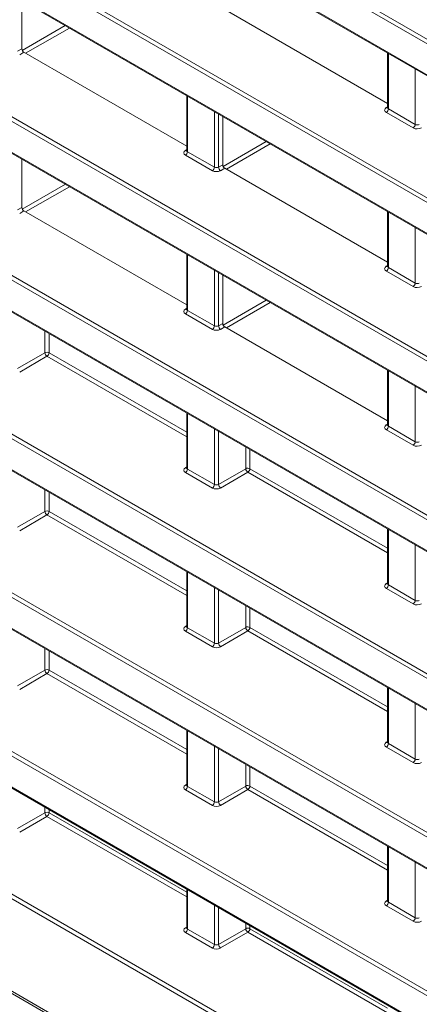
# Model space of a CAD drawing. Header units: millimetres. Extents: x 0 to 1118, y 0 to 864.
# Tile 25 of 156: x 782.73 to 789.59, y 269.78 to 286.68. Entities that reach past the tile are written whole.
import ezdxf

# ---------------------------------------------------------------- set-up
doc = ezdxf.new("R2010")
doc.units = ezdxf.units.MM

msp = doc.modelspace()

# ---------------------------------------------------------------- linework, layer by layer
at = {"color": 9, "linetype": 'Continuous', "lineweight": 0}
for p, q in [((863.535, 243.658), (764.804, 300.654)), ((764.839, 300.715), (863.569, 243.719)), ((764.804, 300.122), (863.535, 243.126)), ((846.65, 250.681), (764.804, 297.93)), ((764.839, 297.991), (846.685, 250.742)), ((764.804, 297.398), (846.65, 250.149)), ((796.536, 276.888), (764.804, 295.206)), ((764.839, 295.267), (796.571, 276.949)), ((764.804, 294.674), (796.536, 276.355)), ((796.536, 274.164), (764.804, 292.482)), ((764.839, 292.543), (796.571, 274.224)), ((764.804, 291.95), (796.536, 273.631)), ((796.536, 271.439), (764.804, 289.758)), ((764.839, 289.819), (796.571, 271.5)), ((764.804, 289.226), (796.536, 270.907)), ((782.774, 286.155), (783.512, 286.581)), ((783.583, 286.54), (782.831, 286.106)), ((782.694, 286.142), (782.767, 286.184)), ((782.802, 286.123), (782.73, 286.081)), ((789.058, 286.104), (789.058, 285.151)), ((789.518, 284.885), (789.518, 285.838)), ((785.61, 285.37), (785.61, 284.417)), ((789.022, 285.173), (789.043, 285.186)), ((786.071, 284.151), (786.071, 285.104)), ((786.141, 285.063), (786.141, 284.152)), ((789.484, 284.825), (789.023, 285.091)), ((789.058, 285.151), (789.518, 284.885)), ((796.536, 268.715), (768.851, 284.698)), ((768.886, 284.758), (796.571, 268.776)), ((786.221, 284.165), (786.959, 284.591)), ((787.03, 284.55), (786.278, 284.116)), ((785.574, 284.439), (785.596, 284.452)), ((786.037, 284.09), (785.576, 284.356)), ((785.61, 284.417), (786.071, 284.151)), ((768.851, 284.165), (796.536, 268.183)), ((786.141, 284.152), (786.214, 284.194)), ((786.249, 284.133), (786.177, 284.091)), ((782.774, 283.43), (783.513, 283.857)), ((783.584, 283.816), (782.832, 283.382)), ((782.694, 283.418), (782.767, 283.46)), ((782.802, 283.399), (782.73, 283.357)), ((789.058, 283.38), (789.058, 282.427)), ((789.518, 282.161), (789.518, 283.114)), ((785.61, 282.646), (785.61, 281.693)), ((786.071, 281.427), (786.071, 282.38)), ((786.141, 282.339), (786.141, 281.428)), ((789.022, 282.449), (789.043, 282.462)), ((789.484, 282.1), (789.023, 282.366)), ((789.058, 282.427), (789.518, 282.161)), ((796.536, 265.991), (769.129, 281.813)), ((769.164, 281.874), (796.571, 266.052)), ((786.222, 281.44), (786.96, 281.867)), ((787.031, 281.826), (786.279, 281.392)), ((785.574, 281.715), (785.596, 281.728)), ((786.037, 281.366), (785.576, 281.632)), ((785.61, 281.693), (786.071, 281.427)), ((786.141, 281.428), (786.214, 281.47)), ((783.163, 280.965), (783.163, 281.335)), ((783.233, 281.294), (783.233, 280.965)), ((786.249, 281.409), (786.177, 281.367)), ((769.129, 281.281), (796.536, 265.459)), ((782.694, 280.694), (783.163, 280.965)), ((783.233, 280.965), (785.596, 279.601)), ((783.198, 280.904), (782.73, 280.633)), ((785.596, 279.52), (783.198, 280.904)), ((789.058, 280.656), (789.058, 279.703)), ((789.518, 279.437), (789.518, 280.39)), ((767.931, 280.136), (860.477, 226.711)), ((860.442, 226.65), (767.896, 280.076)), ((785.61, 279.922), (785.61, 278.969)), ((786.071, 278.703), (786.071, 279.656)), ((786.141, 279.615), (786.141, 278.704)), ((789.022, 279.725), (789.043, 279.738)), ((789.484, 279.376), (789.023, 279.642)), ((789.058, 279.703), (789.518, 279.437)), ((766.095, 279.531), (862.244, 224.025)), ((786.61, 278.975), (786.61, 279.345)), ((786.68, 279.304), (786.68, 278.975)), ((785.574, 278.991), (785.596, 279.004)), ((785.61, 278.969), (786.071, 278.703)), ((786.141, 278.704), (786.61, 278.975)), ((786.68, 278.975), (789.043, 277.611)), ((786.037, 278.642), (785.576, 278.908)), ((786.646, 278.914), (786.177, 278.643)), ((789.043, 277.53), (786.646, 278.914)), ((783.163, 278.241), (783.163, 278.611)), ((783.233, 278.57), (783.233, 278.24)), ((782.694, 277.97), (783.163, 278.241)), ((783.198, 278.18), (782.73, 277.909)), ((785.596, 276.796), (783.198, 278.18)), ((783.233, 278.24), (785.596, 276.877)), ((789.058, 277.932), (789.058, 276.979)), ((789.518, 276.713), (789.518, 277.666)), ((785.61, 277.198), (785.61, 276.245)), ((786.071, 275.979), (786.071, 276.932)), ((786.141, 276.891), (786.141, 275.98)), ((789.022, 277.001), (789.043, 277.014)), ((789.484, 276.652), (789.023, 276.918)), ((789.058, 276.979), (789.518, 276.713)), ((786.61, 276.251), (786.61, 276.621)), ((786.68, 276.58), (786.68, 276.25)), ((785.574, 276.267), (785.596, 276.28)), ((785.61, 276.245), (786.071, 275.979)), ((786.141, 275.98), (786.61, 276.251)), ((786.68, 276.25), (789.043, 274.887)), ((786.037, 275.918), (785.576, 276.184)), ((786.646, 276.19), (786.177, 275.919)), ((789.043, 274.806), (786.646, 276.19)), ((783.163, 275.517), (783.163, 275.886)), ((783.233, 275.846), (783.233, 275.516)), ((782.694, 275.246), (783.163, 275.517)), ((783.198, 275.456), (782.73, 275.185)), ((785.596, 274.072), (783.198, 275.456)), ((783.233, 275.516), (785.596, 274.153)), ((789.058, 275.208), (789.058, 274.255)), ((789.518, 273.989), (789.518, 274.942)), ((785.61, 274.474), (785.61, 273.521)), ((786.071, 273.255), (786.071, 274.208)), ((789.022, 274.277), (789.043, 274.29)), ((789.484, 273.928), (789.023, 274.194)), ((789.058, 274.255), (789.518, 273.989)), ((786.141, 274.167), (786.141, 273.256)), ((786.61, 273.527), (786.61, 273.896)), ((786.68, 273.856), (786.68, 273.526)), ((785.574, 273.543), (785.596, 273.556)), ((785.61, 273.521), (786.071, 273.255)), ((786.141, 273.256), (786.61, 273.527)), ((786.68, 273.526), (789.043, 272.163)), ((786.037, 273.194), (785.576, 273.46)), ((786.646, 273.466), (786.177, 273.195)), ((789.043, 272.082), (786.646, 273.466)), ((782.694, 272.797), (783.163, 273.067)), ((783.198, 273.006), (782.73, 272.736)), ((783.163, 273.067), (783.163, 273.162)), ((785.596, 271.622), (783.198, 273.006)), ((783.233, 273.122), (783.233, 273.067)), ((783.233, 273.067), (785.596, 271.703)), ((789.058, 272.484), (789.058, 271.531)), ((789.518, 271.265), (789.518, 272.218)), ((785.61, 271.75), (785.61, 271.072)), ((786.071, 270.806), (786.071, 271.484)), ((789.022, 271.553), (789.043, 271.566)), ((789.058, 271.531), (789.518, 271.265)), ((786.141, 271.443), (786.141, 270.807)), ((789.484, 271.204), (789.023, 271.47)), ((786.61, 271.077), (786.61, 271.172)), ((785.574, 271.093), (785.596, 271.106)), ((786.037, 270.745), (785.576, 271.011)), ((785.61, 271.072), (786.071, 270.806)), ((786.141, 270.807), (786.61, 271.077)), ((786.646, 271.016), (786.177, 270.746)), ((789.043, 269.632), (786.646, 271.016)), ((786.68, 271.132), (786.68, 271.077)), ((786.68, 271.077), (789.043, 269.713))]:
    msp.add_line(p, q, dxfattribs=at)
at = {"color": 7, "linetype": 'Continuous', "lineweight": 15}
for p, q in [((764.814, 300.099), (863.545, 243.103)), ((764.814, 297.375), (846.661, 250.126)), ((764.814, 294.651), (796.547, 276.333)), ((764.814, 291.927), (796.547, 273.609)), ((764.814, 289.203), (796.547, 270.884)), ((782.767, 286.184), (782.767, 287.012)), ((786.249, 286.857), (789.043, 285.244)), ((782.802, 286.123), (785.596, 284.51)), ((789.043, 286.112), (789.043, 285.172)), ((785.596, 285.378), (785.596, 284.438)), ((786.214, 284.194), (786.214, 285.022)), ((789.043, 285.172), (789.042, 285.166)), ((785.596, 284.438), (785.594, 284.432)), ((782.767, 283.46), (782.767, 284.287)), ((768.862, 284.143), (796.547, 268.16)), ((786.249, 284.133), (789.043, 282.52)), ((782.802, 283.399), (785.596, 281.786)), ((789.043, 283.388), (789.043, 282.448)), ((785.596, 282.654), (785.596, 281.714)), ((789.043, 282.448), (789.042, 282.442)), ((786.214, 281.47), (786.214, 282.297)), ((785.596, 281.714), (785.594, 281.708)), ((786.249, 281.409), (789.043, 279.796)), ((769.14, 281.258), (796.547, 265.436)), ((789.043, 280.664), (789.043, 279.724)), ((785.596, 279.93), (785.596, 278.99)), ((789.043, 279.724), (789.042, 279.718)), ((766.121, 279.474), (862.27, 223.968)), ((785.596, 278.99), (785.594, 278.984)), ((789.043, 277.94), (789.043, 277)), ((785.596, 277.206), (785.596, 276.266)), ((789.043, 277), (789.042, 276.994)), ((785.596, 276.266), (785.594, 276.26)), ((789.043, 275.216), (789.043, 274.276)), ((785.596, 274.482), (785.596, 273.542)), ((789.043, 274.276), (789.042, 274.27)), ((785.596, 273.542), (785.594, 273.536)), ((789.043, 272.492), (789.043, 271.552)), ((785.596, 271.758), (785.596, 271.093)), ((789.043, 271.552), (789.042, 271.546)), ((785.596, 271.093), (785.594, 271.086))]:
    msp.add_line(p, q, dxfattribs=at)
at = {"color": 9, "linetype": 'Continuous', "lineweight": 0}
for centre, radius, start, end in [((789.037, 285.196), 0.0279, 236.5278, 281.5634), ((788.981, 285.155), 0.077, 303.2297, 357.3477), ((789.441, 284.889), 0.077, 303.2297, 357.3477), ((785.59, 284.462), 0.0279, 236.5278, 281.5634), ((785.533, 284.421), 0.077, 303.2297, 357.3477), ((785.994, 284.155), 0.077, 303.2297, 357.3477), ((786.221, 284.157), 0.0793, 183.5222, 236.4778), ((789.037, 282.472), 0.0279, 236.5278, 281.5634), ((788.981, 282.431), 0.077, 303.2297, 357.3477), ((789.441, 282.165), 0.077, 303.2297, 357.3477), ((785.59, 281.738), 0.0279, 236.5278, 281.5634), ((785.533, 281.697), 0.077, 303.2297, 357.3477), ((785.994, 281.431), 0.077, 303.2297, 357.3477), ((786.221, 281.433), 0.0793, 183.5222, 236.4778), ((783.198, 280.896), 0.077, 62.6565, 116.7662), ((783.242, 280.97), 0.0793, 183.5222, 236.4778), ((783.156, 280.968), 0.077, 303.2297, 357.3477), ((789.037, 279.748), 0.0279, 236.5278, 281.5634), ((788.981, 279.707), 0.077, 303.2297, 357.3477), ((789.441, 279.441), 0.077, 303.2297, 357.3477), ((785.59, 279.014), 0.0279, 236.5278, 281.5634), ((785.533, 278.973), 0.077, 303.2297, 357.3477), ((786.645, 278.906), 0.077, 62.6565, 116.7662), ((786.689, 278.98), 0.0793, 183.5222, 236.4778), ((786.603, 278.978), 0.077, 303.2297, 357.3477), ((785.994, 278.707), 0.077, 303.2297, 357.3477), ((786.221, 278.709), 0.0793, 183.5222, 236.4778), ((783.198, 278.172), 0.077, 62.6565, 116.7662), ((783.242, 278.246), 0.0793, 183.5222, 236.4778), ((783.156, 278.244), 0.077, 303.2297, 357.3477), ((789.037, 277.024), 0.0279, 236.5278, 281.5634), ((788.981, 276.983), 0.077, 303.2297, 357.3477), ((789.441, 276.717), 0.077, 303.2297, 357.3477), ((785.59, 276.29), 0.0279, 236.5133, 281.7062), ((785.533, 276.249), 0.077, 303.2297, 357.3477), ((786.645, 276.182), 0.077, 62.6565, 116.7662), ((786.689, 276.256), 0.0793, 183.5222, 236.4778), ((786.603, 276.254), 0.077, 303.2297, 357.3477), ((785.994, 275.983), 0.077, 303.2297, 357.3477), ((786.221, 275.985), 0.0793, 183.5222, 236.4778), ((783.198, 275.448), 0.077, 62.6565, 116.7662), ((783.242, 275.522), 0.0793, 183.5222, 236.4778), ((783.156, 275.52), 0.077, 303.2297, 357.3477), ((789.037, 274.3), 0.0279, 236.5133, 281.7062), ((788.981, 274.259), 0.077, 303.2297, 357.3477), ((789.441, 273.993), 0.077, 303.2297, 357.3477), ((785.59, 273.566), 0.0279, 236.5133, 281.7062), ((785.533, 273.525), 0.077, 303.2297, 357.3477), ((786.645, 273.458), 0.077, 62.6565, 116.7662), ((786.689, 273.532), 0.0793, 183.5222, 236.4778), ((786.603, 273.53), 0.077, 303.2297, 357.3477), ((785.994, 273.259), 0.077, 303.2297, 357.3477), ((786.221, 273.261), 0.0793, 183.5222, 236.4778), ((783.198, 272.999), 0.077, 62.6565, 116.7662), ((783.242, 273.072), 0.0793, 183.5222, 236.4778), ((783.156, 273.071), 0.077, 303.2297, 357.3477), ((789.037, 271.576), 0.0279, 236.5133, 281.7062), ((788.981, 271.535), 0.077, 303.2297, 357.3477), ((789.441, 271.269), 0.077, 303.2297, 357.3477), ((785.59, 271.116), 0.0279, 236.5133, 281.7062), ((785.533, 271.075), 0.077, 303.2297, 357.3477), ((786.645, 271.009), 0.077, 62.6565, 116.7662), ((786.689, 271.082), 0.0793, 183.5222, 236.4778), ((786.603, 271.081), 0.077, 303.2297, 357.3477), ((785.994, 270.809), 0.077, 303.2297, 357.3477), ((786.221, 270.812), 0.0793, 183.5222, 236.4778)]:
    msp.add_arc(centre, radius, start, end, dxfattribs=at)
at = {"color": 7, "linetype": 'Continuous', "lineweight": 15}
for centre in [(782.802, 286.164), (786.249, 284.174), (782.802, 283.44), (786.249, 281.45)]:
    msp.add_ellipse(centre, major_axis=(-0.025, 0.0433), ratio=0.577557, start_param=0.785632, end_param=2.356124, dxfattribs=at)
at = {"color": 9, "linetype": 'Continuous', "lineweight": 0}
for centre, major_axis, ratio, start_param, end_param in [((789.094, 285.133), (0.1, 0.0015), 0.587275, 2.364613, 3.917956), ((789.093, 285.173), (0.05, 0.0016), 0.597067, 3.122887, 3.908285), ((789.554, 284.907), (0.05, 0.0016), 0.597067, 3.908285, 5.461628), ((789.554, 284.867), (0.1, 0.0015), 0.587275, 3.917956, 5.471299), ((785.646, 284.399), (0.1, 0.0015), 0.587275, 2.364613, 3.917956), ((785.646, 284.439), (0.05, 0.0016), 0.597067, 3.122887, 3.908285), ((786.107, 284.133), (0.1, 0.0015), 0.587275, 3.917956, 5.471299), ((786.107, 284.173), (0.05, 0.0016), 0.597067, 3.908285, 5.461628), ((789.094, 282.409), (0.1, 0.0015), 0.587275, 2.364613, 3.917956), ((789.093, 282.449), (0.05, 0.0016), 0.597067, 3.122887, 3.908285), ((789.554, 282.183), (0.05, 0.0016), 0.597067, 3.908285, 5.461628), ((789.554, 282.143), (0.1, 0.0015), 0.587275, 3.917956, 5.471299), ((785.646, 281.675), (0.1, 0.0015), 0.587275, 2.364613, 3.917956), ((785.646, 281.715), (0.05, 0.0016), 0.597067, 3.122887, 3.908285), ((786.107, 281.409), (0.1, 0.0015), 0.587275, 3.917956, 5.471299), ((786.107, 281.449), (0.05, 0.0016), 0.597067, 3.908285, 5.461628), ((789.094, 279.685), (0.1, 0.0015), 0.587275, 2.364613, 3.917956), ((789.093, 279.725), (0.05, 0.0016), 0.597067, 3.122887, 3.908285), ((789.554, 279.459), (0.05, 0.0016), 0.597067, 3.908285, 5.461628), ((789.554, 279.419), (0.1, 0.0015), 0.587275, 3.917956, 5.471299), ((785.646, 278.951), (0.1, 0.0015), 0.587275, 2.364613, 3.917956), ((785.646, 278.991), (0.05, 0.0016), 0.597067, 3.122887, 3.908285), ((786.107, 278.685), (0.1, 0.0015), 0.587275, 3.917956, 5.471299), ((786.107, 278.725), (0.05, 0.0016), 0.597067, 3.908285, 5.461628), ((789.094, 276.961), (0.1, 0.0015), 0.587275, 2.364613, 3.917956), ((789.093, 277.001), (0.05, 0.0016), 0.597067, 3.122887, 3.908285), ((789.554, 276.695), (0.1, 0.0015), 0.587275, 3.917956, 5.471299), ((789.554, 276.735), (0.05, 0.0016), 0.597067, 3.908285, 5.461628), ((785.646, 276.227), (0.1, 0.0015), 0.587275, 2.364613, 3.917956), ((785.646, 276.267), (0.05, 0.0016), 0.597067, 3.122887, 3.908285), ((786.107, 275.96), (0.1, 0.0015), 0.587275, 3.917956, 5.471299), ((786.107, 276.001), (0.05, 0.0016), 0.597067, 3.908285, 5.461628), ((789.094, 274.237), (0.1, 0.0015), 0.587275, 2.364613, 3.917956), ((789.093, 274.277), (0.05, 0.0016), 0.597067, 3.122887, 3.908285), ((789.554, 273.97), (0.1, 0.0015), 0.587275, 3.917956, 5.471299), ((789.554, 274.011), (0.05, 0.0016), 0.597067, 3.908285, 5.461628), ((785.646, 273.502), (0.1, 0.0015), 0.587275, 2.364613, 3.917956), ((785.646, 273.543), (0.05, 0.0016), 0.597067, 3.122887, 3.908285), ((786.107, 273.236), (0.1, 0.0015), 0.587275, 3.917956, 5.471299), ((786.107, 273.277), (0.05, 0.0016), 0.597067, 3.908285, 5.461628), ((789.094, 271.512), (0.1, 0.0015), 0.587275, 2.364613, 3.917956), ((789.093, 271.553), (0.05, 0.0016), 0.597067, 3.122887, 3.908285), ((789.554, 271.246), (0.1, 0.0015), 0.587275, 3.917956, 5.471299), ((789.554, 271.287), (0.05, 0.0016), 0.597067, 3.908285, 5.461628), ((785.646, 271.053), (0.1, 0.0015), 0.587275, 2.364613, 3.917956), ((785.646, 271.094), (0.05, 0.0016), 0.597067, 3.122887, 3.908285), ((786.107, 270.828), (0.05, 0.0016), 0.597067, 3.908285, 5.461628), ((786.107, 270.787), (0.1, 0.0015), 0.587275, 3.917956, 5.471299)]:
    msp.add_ellipse(centre, major_axis=major_axis, ratio=ratio, start_param=start_param, end_param=end_param, dxfattribs=at)

doc.saveas('drawing.dxf')
